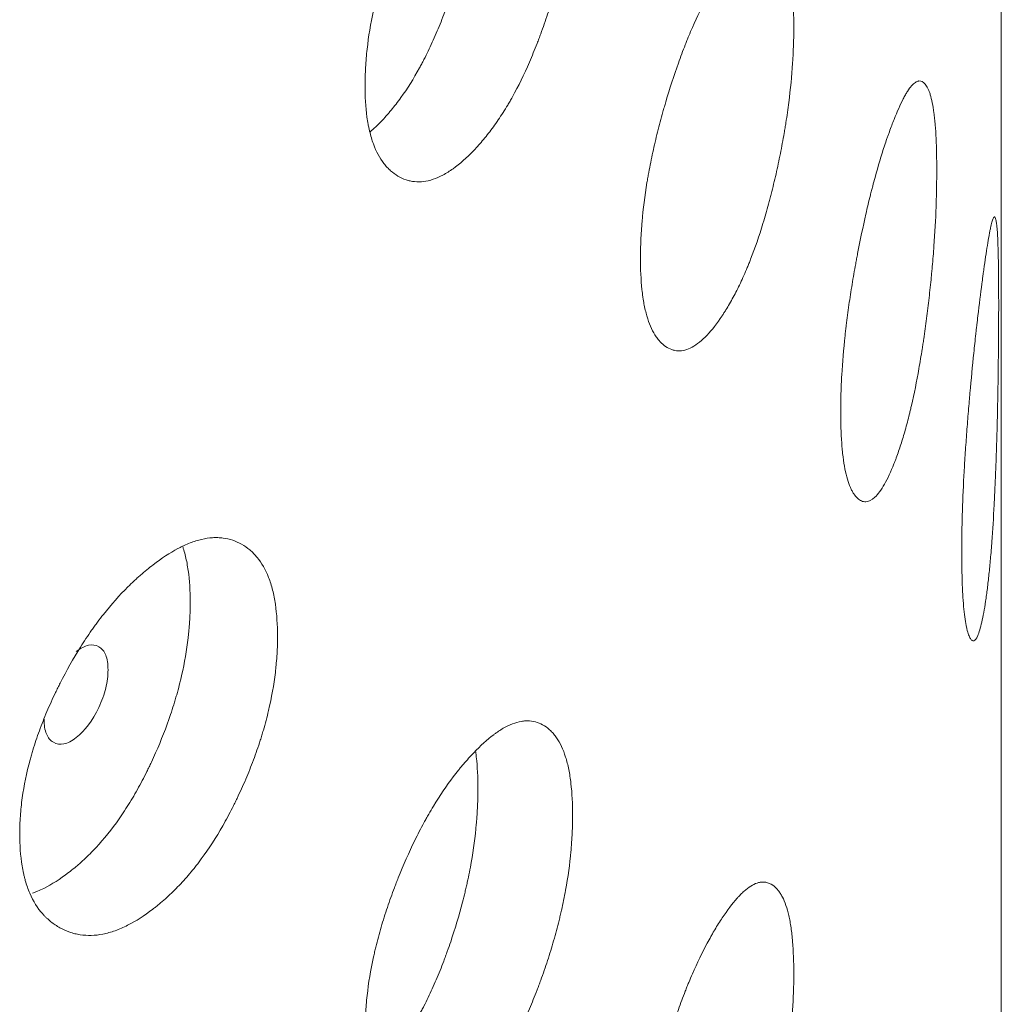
# Model space of a CAD drawing. Header units: millimetres. Extents: x 4 to 1188, y 1 to 840.
# Tile 194 of 210: x 1126.7 to 1129.36, y 294.03 to 296.69. Entities that reach past the tile are written whole.
import ezdxf

# ---------------------------------------------------------------- set-up
doc = ezdxf.new("R2010")
doc.units = ezdxf.units.MM
doc.layers.add('1', color=7, linetype='Continuous')

msp = doc.modelspace()

# ---------------------------------------------------------------- linework, layer by layer
at = {"layer": '1', "color": 154, "linetype": 'Continuous', "lineweight": 13}
msp.add_line((1129.3596, 202.1402), (1129.3596, 316.5663), dxfattribs=at)
for points, knots in [([(1128.1974, 297.1039), (1128.1974, 297.102), (1128.1974, 297.1), (1128.1974, 297.0961), (1128.1973, 297.0902), (1128.1971, 297.0763), (1128.1964, 297.0561), (1128.1954, 297.0395), (1128.1945, 297.0269), (1128.1942, 297.0227), (1128.1935, 297.0142), (1128.1932, 297.01), (1128.1896, 296.9716), (1128.1848, 296.9366), (1128.175, 296.8828), (1128.1713, 296.8647), (1128.1661, 296.8417), (1128.1651, 296.8371), (1128.1629, 296.8279), (1128.1596, 296.8141), (1128.156, 296.8004), (1128.1487, 296.773), (1128.1435, 296.7549), (1128.1352, 296.7279), (1128.1324, 296.7189), (1128.1265, 296.701), (1128.1235, 296.6921), (1128.1174, 296.6743), (1128.1142, 296.6655), (1128.1094, 296.6522), (1128.1078, 296.6478), (1128.1045, 296.6391), (1128.1028, 296.6347), (1128.0944, 296.6131), (1128.0875, 296.5961), (1128.0659, 296.5465), (1128.0505, 296.5151), (1128.0319, 296.4817), (1128.0298, 296.478), (1128.0256, 296.4708), (1128.0193, 296.46), (1128.013, 296.4497), (1128.0001, 296.4295), (1127.9915, 296.4167), (1127.9739, 296.3925), (1127.9649, 296.381), (1127.9514, 296.3648), (1127.9468, 296.3595), (1127.94, 296.3518), (1127.9377, 296.3493), (1127.9331, 296.3443), (1127.9308, 296.3419), (1127.9101, 296.3203), (1127.8917, 296.304), (1127.8642, 296.2843), (1127.8551, 296.2786), (1127.8368, 296.2689), (1127.8279, 296.2651), (1127.8017, 296.2563), (1127.7808, 296.2538), (1127.7611, 296.2568), (1127.7533, 296.2585), (1127.7495, 296.2596), (1127.7382, 296.2634), (1127.7309, 296.2667), (1127.717, 296.2749), (1127.7103, 296.2798), (1127.7007, 296.2882), (1127.6961, 296.2928), (1127.6916, 296.2978), (1127.6886, 296.3013), (1127.6872, 296.303), (1127.6744, 296.3196), (1127.6648, 296.3374), (1127.6533, 296.3689), (1127.6491, 296.383), (1127.6456, 296.3984), (1127.6443, 296.4047), (1127.6437, 296.4079), (1127.6419, 296.4176), (1127.6408, 296.4242), (1127.6362, 296.4579), (1127.6341, 296.4943), (1127.6347, 296.5335), (1127.6352, 296.5495), (1127.6356, 296.5576), (1127.637, 296.582), (1127.6384, 296.5986), (1127.644, 296.6491), (1127.6498, 296.6838), (1127.6586, 296.7243), (1127.6596, 296.7288), (1127.6617, 296.7378), (1127.6649, 296.7514), (1127.6684, 296.7648), (1127.6756, 296.7918), (1127.6808, 296.8097), (1127.6921, 296.8454), (1127.6981, 296.8632), (1127.7077, 296.8899), (1127.711, 296.8987), (1127.716, 296.912), (1127.7177, 296.9165), (1127.7212, 296.9253), (1127.7229, 296.9297), (1127.7387, 296.9692), (1127.7536, 297.0031), (1127.7776, 297.0521), (1127.7858, 297.0681), (1127.7965, 297.0877), (1127.7986, 297.0916), (1127.8029, 297.0993), (1127.8051, 297.1031), (1127.8115, 297.1144), (1127.8159, 297.1218), (1127.8378, 297.1579), (1127.8557, 297.1842), (1127.8785, 297.2144), (1127.8854, 297.2232), (1127.8923, 297.2317), (1127.897, 297.2373), (1127.8993, 297.2401), (1127.9109, 297.2537), (1127.9201, 297.2638), (1127.9475, 297.2924), (1127.9655, 297.3089), (1127.9856, 297.324), (1127.9878, 297.3257), (1127.9922, 297.3288), (1127.9988, 297.3333), (1128.0139, 297.3428), (1128.0347, 297.3528), (1128.0545, 297.3583), (1128.0678, 297.3598), (1128.0734, 297.3599), (1128.0771, 297.3599), (1128.0789, 297.3598), (1128.0953, 297.3586), (1128.1085, 297.354), (1128.1269, 297.3426), (1128.1328, 297.338), (1128.1397, 297.3313), (1128.1411, 297.3299), (1128.1438, 297.3269), (1128.1478, 297.3224), (1128.1516, 297.3175), (1128.1636, 297.3), (1128.1718, 297.2827), (1128.18, 297.2567), (1128.1815, 297.2513), (1128.1844, 297.24), (1128.1857, 297.2342), (1128.1893, 297.2162), (1128.1913, 297.2036), (1128.1959, 297.1639), (1128.1974, 297.135), (1128.1974, 297.1039)], [0, 0, 0, 0, 0.001953, 0.001953, 0.003906, 0.007813, 0.015625, 0.023438, 0.023438, 0.027344, 0.027344, 0.03125, 0.03125, 0.0625, 0.0625, 0.078125, 0.078125, 0.082031, 0.082031, 0.085938, 0.09375, 0.09375, 0.109375, 0.109375, 0.117188, 0.117188, 0.125, 0.125, 0.132813, 0.132813, 0.136719, 0.136719, 0.140625, 0.140625, 0.15625, 0.15625, 0.1875, 0.1875, 0.191406, 0.191406, 0.195313, 0.203125, 0.203125, 0.21875, 0.21875, 0.234375, 0.234375, 0.242188, 0.242188, 0.246094, 0.246094, 0.25, 0.25, 0.28125, 0.28125, 0.296875, 0.296875, 0.3125, 0.3125, 0.34375, 0.351563, 0.351563, 0.359375, 0.359375, 0.375, 0.375, 0.390625, 0.390625, 0.398438, 0.402344, 0.402344, 0.40625, 0.40625, 0.4375, 0.4375, 0.453125, 0.457031, 0.457031, 0.460938, 0.460938, 0.46875, 0.46875, 0.5, 0.507813, 0.507813, 0.515625, 0.515625, 0.53125, 0.53125, 0.5625, 0.5625, 0.566406, 0.566406, 0.570313, 0.578125, 0.578125, 0.59375, 0.59375, 0.609375, 0.609375, 0.617188, 0.617188, 0.621094, 0.621094, 0.625, 0.625, 0.65625, 0.65625, 0.671875, 0.671875, 0.675781, 0.675781, 0.679688, 0.679688, 0.6875, 0.6875, 0.71875, 0.71875, 0.726563, 0.730469, 0.730469, 0.734375, 0.734375, 0.75, 0.75, 0.78125, 0.78125, 0.785156, 0.785156, 0.789063, 0.796875, 0.8125, 0.828125, 0.835938, 0.839844, 0.839844, 0.84375, 0.84375, 0.875, 0.875, 0.890625, 0.890625, 0.894531, 0.894531, 0.898438, 0.90625, 0.90625, 0.9375, 0.9375, 0.945313, 0.945313, 0.953125, 0.953125, 0.96875, 0.96875, 1, 1, 1, 1]), ([(1127.9407, 297.1764), (1127.9407, 297.1745), (1127.9407, 297.1725), (1127.9407, 297.1687), (1127.9407, 297.1629), (1127.9404, 297.1492), (1127.9398, 297.1292), (1127.9388, 297.1129), (1127.938, 297.1005), (1127.9377, 297.0963), (1127.9371, 297.088), (1127.9367, 297.0838), (1127.9333, 297.046), (1127.9287, 297.0116), (1127.9194, 296.9586), (1127.9159, 296.9407), (1127.9109, 296.918), (1127.9099, 296.9135), (1127.9078, 296.9044), (1127.9046, 296.8908), (1127.9012, 296.8772), (1127.8895, 296.8321), (1127.8788, 296.7965), (1127.8639, 296.7524), (1127.8608, 296.7436), (1127.8561, 296.7304), (1127.8545, 296.7261), (1127.8513, 296.7174), (1127.8497, 296.7131), (1127.8415, 296.6915), (1127.828, 296.6578), (1127.8098, 296.6176), (1127.7963, 296.5906), (1127.7904, 296.5792), (1127.7864, 296.5717), (1127.7843, 296.5679), (1127.7661, 296.5347), (1127.7493, 296.508), (1127.7232, 296.4718), (1127.7122, 296.4576), (1127.701, 296.4443), (1127.6965, 296.439), (1127.6942, 296.4365), (1127.6874, 296.4288), (1127.6829, 296.4239), (1127.6684, 296.4089), (1127.6585, 296.3994), (1127.6486, 296.3909)], [0, 0, 0, 0, 0.007312, 0.007312, 0.014623, 0.029247, 0.058493, 0.08774, 0.08774, 0.102363, 0.102363, 0.116986, 0.116986, 0.233973, 0.233973, 0.292466, 0.292466, 0.307089, 0.307089, 0.321713, 0.350959, 0.350959, 0.467946, 0.467946, 0.497192, 0.497192, 0.511816, 0.511816, 0.526439, 0.526439, 0.584932, 0.643425, 0.672672, 0.687295, 0.687295, 0.701919, 0.701919, 0.818905, 0.818905, 0.877398, 0.892022, 0.892022, 0.906645, 0.906645, 0.935891, 0.935891, 1, 1, 1, 1]), ([(1128.797, 296.6752), (1128.797, 296.6733), (1128.797, 296.6713), (1128.797, 296.6674), (1128.797, 296.6615), (1128.7968, 296.6476), (1128.7963, 296.6273), (1128.7956, 296.6107), (1128.795, 296.598), (1128.7948, 296.5938), (1128.7943, 296.5852), (1128.794, 296.581), (1128.7915, 296.5424), (1128.7881, 296.5071), (1128.7812, 296.4526), (1128.7786, 296.4342), (1128.7749, 296.4109), (1128.7742, 296.4062), (1128.7726, 296.3968), (1128.7703, 296.3828), (1128.7677, 296.3688), (1128.7625, 296.341), (1128.7588, 296.3225), (1128.7529, 296.2949), (1128.7509, 296.2857), (1128.7467, 296.2674), (1128.7446, 296.2583), (1128.7402, 296.2401), (1128.7379, 296.231), (1128.7344, 296.2174), (1128.7333, 296.2129), (1128.7309, 296.2039), (1128.7297, 296.1995), (1128.7237, 296.1772), (1128.7187, 296.1598), (1128.7031, 296.1087), (1128.692, 296.0762), (1128.6784, 296.0415), (1128.6769, 296.0377), (1128.6739, 296.0301), (1128.6693, 296.019), (1128.6647, 296.0082), (1128.6553, 295.9871), (1128.649, 295.9737), (1128.6361, 295.9483), (1128.6295, 295.9362), (1128.6196, 295.9189), (1128.6162, 295.9133), (1128.6111, 295.9052), (1128.6095, 295.9025), (1128.6061, 295.8972), (1128.6044, 295.8946), (1128.5891, 295.8716), (1128.5754, 295.8539), (1128.555, 295.8324), (1128.5482, 295.826), (1128.5345, 295.815), (1128.5279, 295.8105), (1128.5082, 295.7999), (1128.4925, 295.7959), (1128.4776, 295.7976), (1128.4717, 295.7987), (1128.4688, 295.7995), (1128.4603, 295.8025), (1128.4548, 295.8054), (1128.4442, 295.8126), (1128.4391, 295.8169), (1128.4319, 295.8247), (1128.4283, 295.8289), (1128.4249, 295.8336), (1128.4227, 295.8369), (1128.4215, 295.8385), (1128.4118, 295.8542), (1128.4045, 295.8713), (1128.3957, 295.902), (1128.3924, 295.9158), (1128.3898, 295.931), (1128.3888, 295.9371), (1128.3883, 295.9403), (1128.3869, 295.9499), (1128.3861, 295.9564), (1128.3826, 295.9897), (1128.381, 296.026), (1128.3815, 296.0653), (1128.3818, 296.0813), (1128.3821, 296.0894), (1128.3832, 296.114), (1128.3842, 296.1306), (1128.3886, 296.1815), (1128.393, 296.2167), (1128.3997, 296.2578), (1128.4005, 296.2624), (1128.4021, 296.2715), (1128.4046, 296.2853), (1128.4072, 296.299), (1128.4127, 296.3265), (1128.4167, 296.3447), (1128.4253, 296.3812), (1128.4299, 296.3995), (1128.4372, 296.4268), (1128.4396, 296.4359), (1128.4435, 296.4496), (1128.4448, 296.4541), (1128.4474, 296.4632), (1128.4487, 296.4677), (1128.4607, 296.5083), (1128.472, 296.5433), (1128.4901, 296.594), (1128.4963, 296.6106), (1128.5043, 296.631), (1128.5059, 296.635), (1128.5091, 296.643), (1128.5107, 296.647), (1128.5156, 296.6587), (1128.5189, 296.6664), (1128.5352, 296.704), (1128.5486, 296.7317), (1128.5656, 296.7634), (1128.5708, 296.7728), (1128.5759, 296.7817), (1128.5793, 296.7877), (1128.5811, 296.7906), (1128.5896, 296.805), (1128.5964, 296.8158), (1128.6167, 296.8463), (1128.63, 296.8641), (1128.6447, 296.8806), (1128.6463, 296.8824), (1128.6495, 296.8859), (1128.6544, 296.8909), (1128.6654, 296.9013), (1128.6805, 296.9128), (1128.6948, 296.9197), (1128.7045, 296.9221), (1128.7085, 296.9226), (1128.7112, 296.9229), (1128.7125, 296.9229), (1128.7243, 296.9229), (1128.7338, 296.9191), (1128.747, 296.909), (1128.7512, 296.9049), (1128.7561, 296.8986), (1128.7571, 296.8973), (1128.759, 296.8946), (1128.7619, 296.8903), (1128.7646, 296.8856), (1128.7732, 296.869), (1128.7789, 296.8523), (1128.7847, 296.8268), (1128.7858, 296.8215), (1128.7878, 296.8104), (1128.7888, 296.8047), (1128.7913, 296.787), (1128.7927, 296.7745), (1128.796, 296.7351), (1128.797, 296.7063), (1128.797, 296.6752)], [0, 0, 0, 0, 0.001953, 0.001953, 0.003906, 0.007813, 0.015625, 0.023438, 0.023438, 0.027344, 0.027344, 0.03125, 0.03125, 0.0625, 0.0625, 0.078125, 0.078125, 0.082031, 0.082031, 0.085938, 0.09375, 0.09375, 0.109375, 0.109375, 0.117188, 0.117188, 0.125, 0.125, 0.132813, 0.132813, 0.136719, 0.136719, 0.140625, 0.140625, 0.15625, 0.15625, 0.1875, 0.1875, 0.191406, 0.191406, 0.195313, 0.203125, 0.203125, 0.21875, 0.21875, 0.234375, 0.234375, 0.242188, 0.242188, 0.246094, 0.246094, 0.25, 0.25, 0.28125, 0.28125, 0.296875, 0.296875, 0.3125, 0.3125, 0.34375, 0.351563, 0.351563, 0.359375, 0.359375, 0.375, 0.375, 0.390625, 0.390625, 0.398438, 0.402344, 0.402344, 0.40625, 0.40625, 0.4375, 0.4375, 0.453125, 0.457031, 0.457031, 0.460938, 0.460938, 0.46875, 0.46875, 0.5, 0.507813, 0.507813, 0.515625, 0.515625, 0.53125, 0.53125, 0.5625, 0.5625, 0.566406, 0.566406, 0.570313, 0.578125, 0.578125, 0.59375, 0.59375, 0.609375, 0.609375, 0.617188, 0.617188, 0.621094, 0.621094, 0.625, 0.625, 0.65625, 0.65625, 0.671875, 0.671875, 0.675781, 0.675781, 0.679688, 0.679688, 0.6875, 0.6875, 0.71875, 0.71875, 0.726563, 0.730469, 0.730469, 0.734375, 0.734375, 0.75, 0.75, 0.78125, 0.78125, 0.785156, 0.785156, 0.789063, 0.796875, 0.8125, 0.828125, 0.835938, 0.839844, 0.839844, 0.84375, 0.84375, 0.875, 0.875, 0.890625, 0.890625, 0.894531, 0.894531, 0.898438, 0.90625, 0.90625, 0.9375, 0.9375, 0.945313, 0.945313, 0.953125, 0.953125, 0.96875, 0.96875, 1, 1, 1, 1]), ([(1129.1846, 296.2864), (1129.1846, 296.2845), (1129.1846, 296.2825), (1129.1846, 296.2786), (1129.1845, 296.2727), (1129.1844, 296.2588), (1129.1842, 296.2385), (1129.1838, 296.2218), (1129.1834, 296.2091), (1129.1833, 296.2048), (1129.183, 296.1963), (1129.1829, 296.192), (1129.1815, 296.1532), (1129.1796, 296.1177), (1129.1756, 296.0628), (1129.1741, 296.0443), (1129.172, 296.0207), (1129.1716, 296.016), (1129.1707, 296.0065), (1129.1694, 295.9923), (1129.1679, 295.9782), (1129.1649, 295.95), (1129.1628, 295.9313), (1129.1594, 295.9033), (1129.1582, 295.894), (1129.1558, 295.8755), (1129.1545, 295.8662), (1129.1519, 295.8477), (1129.1506, 295.8385), (1129.1486, 295.8247), (1129.1479, 295.8201), (1129.1465, 295.8109), (1129.1458, 295.8064), (1129.1423, 295.7838), (1129.1393, 295.766), (1129.1301, 295.7139), (1129.1234, 295.6807), (1129.1152, 295.6451), (1129.1143, 295.6412), (1129.1125, 295.6335), (1129.1097, 295.622), (1129.1069, 295.6109), (1129.1012, 295.5892), (1129.0973, 295.5754), (1129.0893, 295.5491), (1129.0853, 295.5366), (1129.0791, 295.5187), (1129.077, 295.5129), (1129.0739, 295.5044), (1129.0728, 295.5016), (1129.0707, 295.4961), (1129.0696, 295.4934), (1129.06, 295.4694), (1129.0514, 295.4508), (1129.0384, 295.4279), (1129.034, 295.4211), (1129.0253, 295.4092), (1129.021, 295.4043), (1129.0083, 295.3924), (1128.998, 295.3873), (1128.9883, 295.388), (1128.9844, 295.3887), (1128.9825, 295.3893), (1128.9769, 295.3917), (1128.9732, 295.3942), (1128.9662, 295.4007), (1128.9629, 295.4047), (1128.958, 295.412), (1128.9557, 295.416), (1128.9534, 295.4204), (1128.9519, 295.4235), (1128.9511, 295.4251), (1128.9446, 295.4401), (1128.9397, 295.4567), (1128.9338, 295.4868), (1128.9316, 295.5004), (1128.9298, 295.5154), (1128.9292, 295.5215), (1128.9288, 295.5246), (1128.9279, 295.5341), (1128.9274, 295.5406), (1128.925, 295.5737), (1128.9239, 295.6099), (1128.9242, 295.6492), (1128.9245, 295.6652), (1128.9246, 295.6733), (1128.9254, 295.698), (1128.9261, 295.7147), (1128.929, 295.7659), (1128.932, 295.8014), (1128.9365, 295.8429), (1128.937, 295.8475), (1128.9381, 295.8568), (1128.9398, 295.8707), (1128.9415, 295.8846), (1128.9452, 295.9125), (1128.9479, 295.931), (1128.9536, 295.9681), (1128.9567, 295.9866), (1128.9615, 296.0145), (1128.9632, 296.0237), (1128.9657, 296.0377), (1128.9666, 296.0423), (1128.9683, 296.0516), (1128.9692, 296.0562), (1128.9771, 296.0976), (1128.9846, 296.1333), (1128.9964, 296.1852), (1129.0005, 296.2023), (1129.0057, 296.2231), (1129.0067, 296.2273), (1129.0088, 296.2355), (1129.0099, 296.2396), (1129.013, 296.2516), (1129.0151, 296.2595), (1129.0257, 296.2983), (1129.0343, 296.3268), (1129.0452, 296.3597), (1129.0484, 296.3693), (1129.0517, 296.3787), (1129.0539, 296.3848), (1129.055, 296.3879), (1129.0604, 296.4028), (1129.0647, 296.4141), (1129.0773, 296.4459), (1129.0856, 296.4646), (1129.0946, 296.482), (1129.0956, 296.4839), (1129.0976, 296.4876), (1129.1006, 296.4929), (1129.1073, 296.5041), (1129.1165, 296.5166), (1129.1251, 296.5244), (1129.1309, 296.5274), (1129.1333, 296.5282), (1129.1349, 296.5286), (1129.1357, 296.5287), (1129.1427, 296.5294), (1129.1482, 296.5263), (1129.1559, 296.517), (1129.1584, 296.5132), (1129.1612, 296.5072), (1129.1618, 296.506), (1129.1629, 296.5034), (1129.1645, 296.4993), (1129.1661, 296.4948), (1129.171, 296.4787), (1129.1743, 296.4624), (1129.1776, 296.4373), (1129.1782, 296.432), (1129.1794, 296.4211), (1129.1799, 296.4154), (1129.1814, 296.3979), (1129.1821, 296.3855), (1129.184, 296.3463), (1129.1846, 296.3175), (1129.1846, 296.2864)], [0, 0, 0, 0, 0.001953, 0.001953, 0.003906, 0.007813, 0.015625, 0.023438, 0.023438, 0.027344, 0.027344, 0.03125, 0.03125, 0.0625, 0.0625, 0.078125, 0.078125, 0.082031, 0.082031, 0.085938, 0.09375, 0.09375, 0.109375, 0.109375, 0.117188, 0.117188, 0.125, 0.125, 0.132813, 0.132813, 0.136719, 0.136719, 0.140625, 0.140625, 0.15625, 0.15625, 0.1875, 0.1875, 0.191406, 0.191406, 0.195313, 0.203125, 0.203125, 0.21875, 0.21875, 0.234375, 0.234375, 0.242188, 0.242188, 0.246094, 0.246094, 0.25, 0.25, 0.28125, 0.28125, 0.296875, 0.296875, 0.3125, 0.3125, 0.34375, 0.351563, 0.351563, 0.359375, 0.359375, 0.375, 0.375, 0.390625, 0.390625, 0.398438, 0.402344, 0.402344, 0.40625, 0.40625, 0.4375, 0.4375, 0.453125, 0.457031, 0.457031, 0.460938, 0.460938, 0.46875, 0.46875, 0.5, 0.507813, 0.507813, 0.515625, 0.515625, 0.53125, 0.53125, 0.5625, 0.5625, 0.566406, 0.566406, 0.570313, 0.578125, 0.578125, 0.59375, 0.59375, 0.609375, 0.609375, 0.617188, 0.617188, 0.621094, 0.621094, 0.625, 0.625, 0.65625, 0.65625, 0.671875, 0.671875, 0.675781, 0.675781, 0.679688, 0.679688, 0.6875, 0.6875, 0.71875, 0.71875, 0.726563, 0.730469, 0.730469, 0.734375, 0.734375, 0.75, 0.75, 0.78125, 0.78125, 0.785156, 0.785156, 0.789062, 0.796875, 0.8125, 0.828125, 0.835937, 0.839844, 0.839844, 0.84375, 0.84375, 0.875, 0.875, 0.890625, 0.890625, 0.894531, 0.894531, 0.898437, 0.90625, 0.90625, 0.9375, 0.9375, 0.945312, 0.945312, 0.953125, 0.953125, 0.96875, 0.96875, 1, 1, 1, 1]), ([(1129.3525, 295.9201), (1129.3525, 295.9182), (1129.3525, 295.9162), (1129.3525, 295.9123), (1129.3525, 295.9064), (1129.3524, 295.8925), (1129.3524, 295.8722), (1129.3523, 295.8554), (1129.3522, 295.8427), (1129.3522, 295.8385), (1129.3521, 295.8299), (1129.3521, 295.8256), (1129.3518, 295.7868), (1129.3514, 295.7512), (1129.3506, 295.6961), (1129.3502, 295.6774), (1129.3497, 295.6538), (1129.3496, 295.649), (1129.3494, 295.6395), (1129.3491, 295.6253), (1129.3488, 295.6111), (1129.3481, 295.5827), (1129.3475, 295.5639), (1129.3467, 295.5357), (1129.3464, 295.5264), (1129.3457, 295.5077), (1129.3454, 295.4984), (1129.3447, 295.4798), (1129.3444, 295.4705), (1129.3438, 295.4565), (1129.3436, 295.4519), (1129.3432, 295.4427), (1129.343, 295.4381), (1129.342, 295.4153), (1129.3412, 295.3974), (1129.3384, 295.3449), (1129.3364, 295.3112), (1129.3337, 295.2752), (1129.3334, 295.2713), (1129.3328, 295.2634), (1129.3319, 295.2518), (1129.3309, 295.2406), (1129.329, 295.2186), (1129.3276, 295.2046), (1129.3248, 295.1778), (1129.3233, 295.1651), (1129.321, 295.1469), (1129.3203, 295.1409), (1129.3191, 295.1323), (1129.3187, 295.1294), (1129.3179, 295.1238), (1129.3175, 295.121), (1129.3138, 295.0964), (1129.3103, 295.0774), (1129.305, 295.0537), (1129.3032, 295.0467), (1129.2995, 295.0343), (1129.2976, 295.0291), (1129.2921, 295.0165), (1129.2875, 295.0108), (1129.2831, 295.0109), (1129.2813, 295.0114), (1129.2804, 295.0119), (1129.2778, 295.014), (1129.2761, 295.0162), (1129.2729, 295.0223), (1129.2713, 295.0261), (1129.2689, 295.0331), (1129.2678, 295.037), (1129.2667, 295.0413), (1129.266, 295.0443), (1129.2656, 295.0459), (1129.2625, 295.0604), (1129.2601, 295.0768), (1129.2572, 295.1065), (1129.2561, 295.12), (1129.2552, 295.1349), (1129.2549, 295.1409), (1129.2547, 295.144), (1129.2542, 295.1534), (1129.254, 295.1599), (1129.2528, 295.1929), (1129.2522, 295.229), (1129.2524, 295.2683), (1129.2525, 295.2843), (1129.2526, 295.2925), (1129.253, 295.3171), (1129.2533, 295.3339), (1129.2548, 295.3853), (1129.2563, 295.4209), (1129.2585, 295.4627), (1129.2588, 295.4674), (1129.2593, 295.4768), (1129.2601, 295.4908), (1129.261, 295.5048), (1129.2628, 295.5328), (1129.2641, 295.5515), (1129.2668, 295.589), (1129.2683, 295.6077), (1129.2706, 295.6358), (1129.2714, 295.6452), (1129.2726, 295.6593), (1129.273, 295.664), (1129.2738, 295.6733), (1129.2742, 295.678), (1129.278, 295.7198), (1129.2814, 295.756), (1129.2868, 295.8087), (1129.2886, 295.8259), (1129.2909, 295.8471), (1129.2914, 295.8513), (1129.2923, 295.8596), (1129.2928, 295.8638), (1129.2942, 295.876), (1129.2951, 295.884), (1129.2997, 295.9234), (1129.3033, 295.9524), (1129.3078, 295.9859), (1129.3091, 295.9957), (1129.3104, 296.0053), (1129.3113, 296.0115), (1129.3117, 296.0146), (1129.3139, 296.0299), (1129.3156, 296.0414), (1129.3204, 296.074), (1129.3235, 296.0931), (1129.3267, 296.111), (1129.327, 296.113), (1129.3277, 296.1168), (1129.3288, 296.1222), (1129.3311, 296.1338), (1129.3342, 296.1468), (1129.3369, 296.1551), (1129.3387, 296.1584), (1129.3394, 296.1593), (1129.3399, 296.1598), (1129.3401, 296.1599), (1129.3422, 296.161), (1129.3437, 296.1582), (1129.3458, 296.1493), (1129.3464, 296.1455), (1129.3471, 296.1397), (1129.3473, 296.1385), (1129.3476, 296.136), (1129.348, 296.132), (1129.3483, 296.1276), (1129.3495, 296.1117), (1129.3503, 296.0955), (1129.351, 296.0706), (1129.3511, 296.0654), (1129.3514, 296.0545), (1129.3515, 296.0488), (1129.3518, 296.0314), (1129.352, 296.019), (1129.3523, 295.9799), (1129.3525, 295.9512), (1129.3525, 295.9201)], [0, 0, 0, 0, 0.001953, 0.001953, 0.003906, 0.007813, 0.015625, 0.023438, 0.023438, 0.027344, 0.027344, 0.03125, 0.03125, 0.0625, 0.0625, 0.078125, 0.078125, 0.082031, 0.082031, 0.085938, 0.09375, 0.09375, 0.109375, 0.109375, 0.117188, 0.117188, 0.125, 0.125, 0.132813, 0.132813, 0.136719, 0.136719, 0.140625, 0.140625, 0.15625, 0.15625, 0.1875, 0.1875, 0.191406, 0.191406, 0.195313, 0.203125, 0.203125, 0.21875, 0.21875, 0.234375, 0.234375, 0.242188, 0.242188, 0.246094, 0.246094, 0.25, 0.25, 0.28125, 0.28125, 0.296875, 0.296875, 0.3125, 0.3125, 0.34375, 0.351562, 0.351562, 0.359375, 0.359375, 0.375, 0.375, 0.390625, 0.390625, 0.398437, 0.402344, 0.402344, 0.40625, 0.40625, 0.4375, 0.4375, 0.453125, 0.457031, 0.457031, 0.460937, 0.460937, 0.46875, 0.46875, 0.5, 0.507812, 0.507812, 0.515625, 0.515625, 0.53125, 0.53125, 0.5625, 0.5625, 0.566406, 0.566406, 0.570312, 0.578125, 0.578125, 0.59375, 0.59375, 0.609375, 0.609375, 0.617187, 0.617187, 0.621094, 0.621094, 0.625, 0.625, 0.65625, 0.65625, 0.671875, 0.671875, 0.675781, 0.675781, 0.679687, 0.679687, 0.6875, 0.6875, 0.71875, 0.71875, 0.726562, 0.730469, 0.730469, 0.734375, 0.734375, 0.75, 0.75, 0.78125, 0.78125, 0.785156, 0.785156, 0.789062, 0.796875, 0.8125, 0.828125, 0.835937, 0.839844, 0.839844, 0.84375, 0.84375, 0.875, 0.875, 0.890625, 0.890625, 0.894531, 0.894531, 0.898437, 0.90625, 0.90625, 0.9375, 0.9375, 0.945312, 0.945312, 0.953125, 0.953125, 0.96875, 0.96875, 1, 1, 1, 1]), ([(1127.3974, 295.0231), (1127.3974, 295.0211), (1127.3973, 295.0192), (1127.3973, 295.0152), (1127.3973, 295.0094), (1127.397, 294.9955), (1127.3961, 294.9753), (1127.3948, 294.9588), (1127.3937, 294.9463), (1127.3933, 294.9421), (1127.3924, 294.9337), (1127.392, 294.9295), (1127.3874, 294.8915), (1127.3813, 294.8569), (1127.3688, 294.8041), (1127.3642, 294.7862), (1127.3576, 294.7638), (1127.3562, 294.7592), (1127.3535, 294.7502), (1127.3492, 294.7367), (1127.3448, 294.7233), (1127.3355, 294.6966), (1127.3289, 294.679), (1127.3184, 294.6528), (1127.3148, 294.644), (1127.3074, 294.6267), (1127.3036, 294.618), (1127.2958, 294.6008), (1127.2918, 294.5923), (1127.2857, 294.5794), (1127.2836, 294.5752), (1127.2795, 294.5667), (1127.2774, 294.5625), (1127.2668, 294.5417), (1127.258, 294.5254), (1127.2309, 294.4777), (1127.2115, 294.4477), (1127.1881, 294.416), (1127.1855, 294.4125), (1127.1803, 294.4056), (1127.1724, 294.3955), (1127.1645, 294.3857), (1127.1484, 294.3667), (1127.1376, 294.3547), (1127.1156, 294.3321), (1127.1045, 294.3214), (1127.0876, 294.3064), (1127.082, 294.3015), (1127.0734, 294.2944), (1127.0706, 294.2921), (1127.0649, 294.2876), (1127.062, 294.2853), (1127.0363, 294.2657), (1127.0135, 294.251), (1126.9796, 294.2338), (1126.9683, 294.2289), (1126.9458, 294.2209), (1126.9348, 294.2178), (1126.9025, 294.2115), (1126.8769, 294.2108), (1126.8527, 294.2157), (1126.8432, 294.218), (1126.8385, 294.2194), (1126.8247, 294.2243), (1126.8158, 294.2283), (1126.7988, 294.2377), (1126.7906, 294.2431), (1126.7789, 294.2525), (1126.7732, 294.2574), (1126.7678, 294.2628), (1126.7642, 294.2666), (1126.7624, 294.2685), (1126.7468, 294.2862), (1126.7351, 294.3048), (1126.7211, 294.3374), (1126.716, 294.3519), (1126.7118, 294.3676), (1126.7102, 294.374), (1126.7095, 294.3772), (1126.7073, 294.3871), (1126.706, 294.3938), (1126.7004, 294.4279), (1126.6979, 294.4645), (1126.6986, 294.5037), (1126.6992, 294.5196), (1126.6996, 294.5277), (1126.7013, 294.552), (1126.703, 294.5684), (1126.7099, 294.6184), (1126.7168, 294.6527), (1126.7276, 294.6923), (1126.7288, 294.6967), (1126.7314, 294.7056), (1126.7353, 294.7188), (1126.7395, 294.732), (1126.7483, 294.7583), (1126.7547, 294.7757), (1126.7684, 294.8104), (1126.7757, 294.8277), (1126.7874, 294.8535), (1126.7914, 294.862), (1126.7976, 294.8749), (1126.7997, 294.8792), (1126.8039, 294.8877), (1126.806, 294.8919), (1126.8253, 294.93), (1126.8435, 294.9626), (1126.8729, 295.0094), (1126.883, 295.0247), (1126.8961, 295.0434), (1126.8988, 295.047), (1126.904, 295.0543), (1126.9067, 295.058), (1126.9146, 295.0687), (1126.92, 295.0756), (1126.9469, 295.1098), (1126.969, 295.1345), (1126.9972, 295.1626), (1127.0058, 295.1708), (1127.0143, 295.1787), (1127.0201, 295.1839), (1127.0229, 295.1864), (1127.0373, 295.199), (1127.0487, 295.2083), (1127.0828, 295.2344), (1127.1052, 295.2493), (1127.1303, 295.2625), (1127.133, 295.264), (1127.1386, 295.2667), (1127.1468, 295.2707), (1127.1656, 295.2787), (1127.1917, 295.2869), (1127.2165, 295.2906), (1127.2332, 295.2908), (1127.2403, 295.2904), (1127.2449, 295.2901), (1127.2473, 295.2898), (1127.2679, 295.2871), (1127.2846, 295.2813), (1127.3078, 295.2682), (1127.3152, 295.2631), (1127.3241, 295.2557), (1127.3258, 295.2542), (1127.3292, 295.251), (1127.3343, 295.2461), (1127.3391, 295.2409), (1127.3544, 295.2222), (1127.3648, 295.2042), (1127.3752, 295.1775), (1127.3771, 295.1719), (1127.3808, 295.1604), (1127.3825, 295.1544), (1127.3871, 295.1361), (1127.3896, 295.1233), (1127.3955, 295.0832), (1127.3973, 295.0541), (1127.3974, 295.0231)], [0, 0, 0, 0, 0.001953, 0.001953, 0.003906, 0.007813, 0.015625, 0.023438, 0.023438, 0.027344, 0.027344, 0.03125, 0.03125, 0.0625, 0.0625, 0.078125, 0.078125, 0.082031, 0.082031, 0.085938, 0.09375, 0.09375, 0.109375, 0.109375, 0.117188, 0.117188, 0.125, 0.125, 0.132813, 0.132813, 0.136719, 0.136719, 0.140625, 0.140625, 0.15625, 0.15625, 0.1875, 0.1875, 0.191406, 0.191406, 0.195313, 0.203125, 0.203125, 0.21875, 0.21875, 0.234375, 0.234375, 0.242188, 0.242188, 0.246094, 0.246094, 0.25, 0.25, 0.28125, 0.28125, 0.296875, 0.296875, 0.3125, 0.3125, 0.34375, 0.351563, 0.351563, 0.359375, 0.359375, 0.375, 0.375, 0.390625, 0.390625, 0.398438, 0.402344, 0.402344, 0.40625, 0.40625, 0.4375, 0.4375, 0.453125, 0.457031, 0.457031, 0.460938, 0.460938, 0.46875, 0.46875, 0.5, 0.507812, 0.507812, 0.515625, 0.515625, 0.53125, 0.53125, 0.5625, 0.5625, 0.566406, 0.566406, 0.570312, 0.578125, 0.578125, 0.59375, 0.59375, 0.609375, 0.609375, 0.617187, 0.617187, 0.621094, 0.621094, 0.625, 0.625, 0.65625, 0.65625, 0.671875, 0.671875, 0.675781, 0.675781, 0.679687, 0.679687, 0.6875, 0.6875, 0.71875, 0.71875, 0.726562, 0.730469, 0.730469, 0.734375, 0.734375, 0.75, 0.75, 0.78125, 0.78125, 0.785156, 0.785156, 0.789062, 0.796875, 0.8125, 0.828125, 0.835937, 0.839844, 0.839844, 0.84375, 0.84375, 0.875, 0.875, 0.890625, 0.890625, 0.894531, 0.894531, 0.898437, 0.90625, 0.90625, 0.9375, 0.9375, 0.945312, 0.945312, 0.953125, 0.953125, 0.96875, 0.96875, 1, 1, 1, 1]), ([(1127.1406, 295.2657), (1127.1415, 295.263), (1127.1424, 295.2602), (1127.145, 295.2517), (1127.1466, 295.2457), (1127.1509, 295.2275), (1127.1533, 295.2148), (1127.1589, 295.1749), (1127.1607, 295.1462), (1127.1607, 295.1155)], [0, 0, 0, 0, 0.064671, 0.064671, 0.19829, 0.19829, 0.465526, 0.465526, 1, 1, 1, 1]), ([(1127.1607, 295.1155), (1127.1607, 295.1136), (1127.1607, 295.1116), (1127.1607, 295.1078), (1127.1606, 295.102), (1127.1603, 295.0883), (1127.1595, 295.0684), (1127.1583, 295.0522), (1127.1572, 295.0398), (1127.1569, 295.0357), (1127.156, 295.0274), (1127.1556, 295.0232), (1127.1513, 294.9858), (1127.1454, 294.9517), (1127.1335, 294.8996), (1127.129, 294.8821), (1127.1227, 294.8599), (1127.1215, 294.8554), (1127.1188, 294.8465), (1127.1147, 294.8332), (1127.1104, 294.8199), (1127.0955, 294.7759), (1127.0819, 294.7413), (1127.0631, 294.6985), (1127.0592, 294.69), (1127.0533, 294.6773), (1127.0513, 294.6731), (1127.0472, 294.6647), (1127.0452, 294.6605), (1127.0349, 294.6397), (1127.0179, 294.6073), (1126.9949, 294.5687), (1126.978, 294.5429), (1126.9705, 294.532), (1126.9655, 294.5249), (1126.963, 294.5213), (1126.9401, 294.4897), (1126.919, 294.4646), (1126.8866, 294.4308), (1126.8728, 294.4175), (1126.8589, 294.4053), (1126.8533, 294.4004), (1126.8505, 294.3981), (1126.842, 294.3911), (1126.8364, 294.3866), (1126.8082, 294.365), (1126.7858, 294.3507), (1126.7578, 294.3368), (1126.7522, 294.3343), (1126.7438, 294.3308), (1126.741, 294.3296), (1126.7365, 294.3279), (1126.7347, 294.3273), (1126.733, 294.3267)], [0, 0, 0, 0, 0.006611, 0.006611, 0.013222, 0.026444, 0.052888, 0.079331, 0.079331, 0.092553, 0.092553, 0.105775, 0.105775, 0.211551, 0.211551, 0.264438, 0.264438, 0.27766, 0.27766, 0.290882, 0.317326, 0.317326, 0.423101, 0.423101, 0.449545, 0.449545, 0.462767, 0.462767, 0.475989, 0.475989, 0.528877, 0.581764, 0.608208, 0.62143, 0.62143, 0.634652, 0.634652, 0.740427, 0.740427, 0.793315, 0.806537, 0.806537, 0.819759, 0.819759, 0.846203, 0.846203, 0.951978, 0.951978, 0.978422, 0.978422, 0.991644, 0.991644, 1, 1, 1, 1]), ([(1126.7644, 294.7985), (1126.7643, 294.7824), (1126.7664, 294.7691), (1126.775, 294.7482), (1126.7813, 294.7406), (1126.7986, 294.7307), (1126.8081, 294.7293), (1126.8287, 294.7335), (1126.8397, 294.7391), (1126.8758, 294.7669), (1126.896, 294.7941), (1126.9212, 294.8481), (1126.9274, 294.8656), (1126.9337, 294.8912), (1126.9352, 294.8995), (1126.9373, 294.916), (1126.9378, 294.924), (1126.9378, 294.9483), (1126.9357, 294.9616), (1126.9295, 294.9773), (1126.9269, 294.9818), (1126.9207, 294.9894), (1126.9171, 294.9924), (1126.9044, 294.9997), (1126.8951, 295.001), (1126.8748, 294.9966), (1126.8639, 294.991), (1126.8519, 294.9817)], [0, 0, 0, 0, 0.083335, 0.083335, 0.16667, 0.16667, 0.250005, 0.250005, 0.33334, 0.33334, 0.50001, 0.50001, 0.583345, 0.583345, 0.625013, 0.625013, 0.666681, 0.666681, 0.750016, 0.750016, 0.791683, 0.791683, 0.833351, 0.833351, 0.916686, 0.916686, 1, 1, 1, 1]), ([(1128.1974, 294.5378), (1128.1974, 294.5358), (1128.1974, 294.5339), (1128.1974, 294.53), (1128.1973, 294.5241), (1128.1971, 294.5102), (1128.1964, 294.49), (1128.1954, 294.4734), (1128.1945, 294.4608), (1128.1942, 294.4565), (1128.1935, 294.4481), (1128.1932, 294.4438), (1128.1896, 294.4055), (1128.1848, 294.3705), (1128.175, 294.3167), (1128.1713, 294.2986), (1128.1661, 294.2756), (1128.1651, 294.271), (1128.1629, 294.2618), (1128.1596, 294.248), (1128.156, 294.2343), (1128.1487, 294.2069), (1128.1435, 294.1888), (1128.1352, 294.1618), (1128.1324, 294.1528), (1128.1265, 294.1349), (1128.1235, 294.126), (1128.1174, 294.1082), (1128.1142, 294.0993), (1128.1094, 294.0861), (1128.1078, 294.0817), (1128.1045, 294.0729), (1128.1028, 294.0686), (1128.0944, 294.0469), (1128.0875, 294.03), (1128.0659, 293.9804), (1128.0505, 293.9489), (1128.0319, 293.9156), (1128.0298, 293.9119), (1128.0256, 293.9046), (1128.0193, 293.8939), (1128.013, 293.8835), (1128.0001, 293.8634), (1127.9915, 293.8506), (1127.9739, 293.8264), (1127.9649, 293.8149), (1127.9514, 293.7986), (1127.9468, 293.7933), (1127.94, 293.7857), (1127.9377, 293.7831), (1127.9331, 293.7782), (1127.9308, 293.7757), (1127.9101, 293.7542), (1127.8917, 293.7378), (1127.8642, 293.7182), (1127.8551, 293.7125), (1127.8368, 293.7028), (1127.8279, 293.6989), (1127.8017, 293.6902), (1127.7808, 293.6876), (1127.7611, 293.6907), (1127.7533, 293.6924), (1127.7495, 293.6935), (1127.7382, 293.6973), (1127.7309, 293.7006), (1127.717, 293.7088), (1127.7103, 293.7136), (1127.7007, 293.7221), (1127.6961, 293.7266), (1127.6916, 293.7317), (1127.6886, 293.7351), (1127.6872, 293.7369), (1127.6744, 293.7534), (1127.6648, 293.7712), (1127.6533, 293.8028), (1127.6491, 293.8169), (1127.6456, 293.8323), (1127.6443, 293.8386), (1127.6437, 293.8418), (1127.6419, 293.8514), (1127.6408, 293.8581), (1127.6362, 293.8917), (1127.6341, 293.9282), (1127.6347, 293.9674), (1127.6352, 293.9834), (1127.6356, 293.9915), (1127.637, 294.0159), (1127.6384, 294.0325), (1127.644, 294.083), (1127.6498, 294.1177), (1127.6586, 294.1582), (1127.6596, 294.1627), (1127.6617, 294.1717), (1127.6649, 294.1852), (1127.6684, 294.1987), (1127.6756, 294.2256), (1127.6808, 294.2436), (1127.6921, 294.2793), (1127.6981, 294.2971), (1127.7077, 294.3237), (1127.711, 294.3326), (1127.716, 294.3459), (1127.7177, 294.3503), (1127.7212, 294.3592), (1127.7229, 294.3636), (1127.7387, 294.403), (1127.7536, 294.437), (1127.7776, 294.486), (1127.7858, 294.502), (1127.7965, 294.5216), (1127.7986, 294.5255), (1127.8029, 294.5332), (1127.8051, 294.537), (1127.8115, 294.5483), (1127.8159, 294.5556), (1127.8378, 294.5917), (1127.8557, 294.6181), (1127.8785, 294.6482), (1127.8854, 294.6571), (1127.8923, 294.6656), (1127.897, 294.6712), (1127.8993, 294.674), (1127.9109, 294.6875), (1127.9201, 294.6977), (1127.9475, 294.7263), (1127.9655, 294.7428), (1127.9856, 294.7579), (1127.9878, 294.7595), (1127.9922, 294.7627), (1127.9988, 294.7672), (1128.0139, 294.7766), (1128.0347, 294.7867), (1128.0545, 294.7922), (1128.0678, 294.7937), (1128.0734, 294.7938), (1128.0771, 294.7938), (1128.0789, 294.7937), (1128.0953, 294.7925), (1128.1085, 294.7878), (1128.1269, 294.7764), (1128.1328, 294.7719), (1128.1397, 294.7651), (1128.1411, 294.7637), (1128.1438, 294.7608), (1128.1478, 294.7563), (1128.1516, 294.7514), (1128.1636, 294.7339), (1128.1718, 294.7166), (1128.18, 294.6906), (1128.1815, 294.6852), (1128.1844, 294.6739), (1128.1857, 294.6681), (1128.1893, 294.6501), (1128.1913, 294.6375), (1128.1959, 294.5978), (1128.1974, 294.5689), (1128.1974, 294.5378)], [0, 0, 0, 0, 0.001953, 0.001953, 0.003906, 0.007812, 0.015625, 0.023437, 0.023437, 0.027344, 0.027344, 0.03125, 0.03125, 0.0625, 0.0625, 0.078125, 0.078125, 0.082031, 0.082031, 0.085937, 0.09375, 0.09375, 0.109375, 0.109375, 0.117187, 0.117187, 0.125, 0.125, 0.132812, 0.132812, 0.136719, 0.136719, 0.140625, 0.140625, 0.15625, 0.15625, 0.1875, 0.1875, 0.191406, 0.191406, 0.195312, 0.203125, 0.203125, 0.21875, 0.21875, 0.234375, 0.234375, 0.242187, 0.242187, 0.246094, 0.246094, 0.25, 0.25, 0.28125, 0.28125, 0.296875, 0.296875, 0.3125, 0.3125, 0.34375, 0.351562, 0.351562, 0.359375, 0.359375, 0.375, 0.375, 0.390625, 0.390625, 0.398437, 0.402344, 0.402344, 0.40625, 0.40625, 0.4375, 0.4375, 0.453125, 0.457031, 0.457031, 0.460937, 0.460937, 0.46875, 0.46875, 0.5, 0.507812, 0.507812, 0.515625, 0.515625, 0.53125, 0.53125, 0.5625, 0.5625, 0.566406, 0.566406, 0.570312, 0.578125, 0.578125, 0.59375, 0.59375, 0.609375, 0.609375, 0.617187, 0.617187, 0.621094, 0.621094, 0.625, 0.625, 0.65625, 0.65625, 0.671875, 0.671875, 0.675781, 0.675781, 0.679687, 0.679687, 0.6875, 0.6875, 0.71875, 0.71875, 0.726562, 0.730469, 0.730469, 0.734375, 0.734375, 0.75, 0.75, 0.78125, 0.78125, 0.785156, 0.785156, 0.789062, 0.796875, 0.8125, 0.828125, 0.835937, 0.839844, 0.839844, 0.84375, 0.84375, 0.875, 0.875, 0.890625, 0.890625, 0.894531, 0.894531, 0.898437, 0.90625, 0.90625, 0.9375, 0.9375, 0.945312, 0.945312, 0.953125, 0.953125, 0.96875, 0.96875, 1, 1, 1, 1]), ([(1127.9346, 294.7101), (1127.9353, 294.7054), (1127.9358, 294.7007), (1127.9393, 294.6696), (1127.9407, 294.6409), (1127.9407, 294.6103)], [0, 0, 0, 0, 0.155049, 0.155049, 1, 1, 1, 1]), ([(1127.9407, 294.6103), (1127.9407, 294.6083), (1127.9407, 294.6064), (1127.9407, 294.6025), (1127.9407, 294.5967), (1127.9404, 294.583), (1127.9398, 294.5631), (1127.9388, 294.5468), (1127.938, 294.5343), (1127.9377, 294.5302), (1127.9371, 294.5218), (1127.9367, 294.5177), (1127.9333, 294.4799), (1127.9287, 294.4454), (1127.9194, 294.3924), (1127.9159, 294.3745), (1127.9109, 294.3519), (1127.9099, 294.3474), (1127.9078, 294.3383), (1127.9046, 294.3246), (1127.9012, 294.3111), (1127.8895, 294.266), (1127.8788, 294.2303), (1127.8639, 294.1863), (1127.8608, 294.1775), (1127.8561, 294.1643), (1127.8545, 294.1599), (1127.8513, 294.1512), (1127.8497, 294.1469), (1127.8415, 294.1254), (1127.828, 294.0917), (1127.8098, 294.0515), (1127.7963, 294.0244), (1127.7904, 294.013), (1127.7864, 294.0055), (1127.7843, 294.0018), (1127.7661, 293.9685), (1127.7493, 293.9418), (1127.7232, 293.9057), (1127.7122, 293.8914), (1127.701, 293.8782), (1127.6965, 293.8729), (1127.6942, 293.8703), (1127.6874, 293.8627), (1127.6829, 293.8578), (1127.6684, 293.8428), (1127.6585, 293.8333), (1127.6486, 293.8247)], [0, 0, 0, 0, 0.007312, 0.007312, 0.014623, 0.029247, 0.058493, 0.08774, 0.08774, 0.102363, 0.102363, 0.116986, 0.116986, 0.233973, 0.233973, 0.292466, 0.292466, 0.307089, 0.307089, 0.321713, 0.350959, 0.350959, 0.467946, 0.467946, 0.497192, 0.497192, 0.511816, 0.511816, 0.526439, 0.526439, 0.584932, 0.643425, 0.672672, 0.687295, 0.687295, 0.701919, 0.701919, 0.818905, 0.818905, 0.877398, 0.892022, 0.892022, 0.906645, 0.906645, 0.935891, 0.935891, 1, 1, 1, 1]), ([(1128.797, 294.1091), (1128.797, 294.1071), (1128.797, 294.1052), (1128.797, 294.1013), (1128.797, 294.0954), (1128.7968, 294.0815), (1128.7963, 294.0612), (1128.7956, 294.0445), (1128.795, 294.0319), (1128.7948, 294.0276), (1128.7943, 294.0191), (1128.794, 294.0148), (1128.7915, 293.9762), (1128.7881, 293.9409), (1128.7812, 293.8865), (1128.7786, 293.8681), (1128.7749, 293.8448), (1128.7742, 293.8401), (1128.7726, 293.8307), (1128.7703, 293.8167), (1128.7677, 293.8027), (1128.7625, 293.7748), (1128.7588, 293.7564), (1128.7529, 293.7288), (1128.7509, 293.7196), (1128.7467, 293.7013), (1128.7446, 293.6922), (1128.7402, 293.674), (1128.7379, 293.6649), (1128.7344, 293.6513), (1128.7333, 293.6468), (1128.7309, 293.6378), (1128.7297, 293.6333), (1128.7237, 293.6111), (1128.7187, 293.5937), (1128.7031, 293.5426), (1128.692, 293.5101), (1128.6784, 293.4754), (1128.6769, 293.4716), (1128.6739, 293.464), (1128.6693, 293.4528), (1128.6647, 293.442), (1128.6553, 293.421), (1128.649, 293.4076), (1128.6361, 293.3821), (1128.6295, 293.37), (1128.6196, 293.3528), (1128.6162, 293.3472), (1128.6111, 293.339), (1128.6095, 293.3364), (1128.6061, 293.3311), (1128.6044, 293.3285), (1128.5891, 293.3055), (1128.5754, 293.2878), (1128.555, 293.2662), (1128.5482, 293.2599), (1128.5345, 293.2489), (1128.5279, 293.2444), (1128.5082, 293.2338), (1128.4925, 293.2298), (1128.4776, 293.2315), (1128.4717, 293.2326), (1128.4688, 293.2334), (1128.4603, 293.2364), (1128.4548, 293.2392), (1128.4442, 293.2464), (1128.4391, 293.2508), (1128.4319, 293.2586), (1128.4283, 293.2628), (1128.4249, 293.2675), (1128.4227, 293.2707), (1128.4215, 293.2724), (1128.4118, 293.288), (1128.4045, 293.3051), (1128.3957, 293.3358), (1128.3924, 293.3497), (1128.3898, 293.3648), (1128.3888, 293.371), (1128.3883, 293.3742), (1128.3869, 293.3837), (1128.3861, 293.3902), (1128.3826, 293.4236), (1128.381, 293.4599), (1128.3815, 293.4992), (1128.3818, 293.5151), (1128.3821, 293.5233), (1128.3832, 293.5478), (1128.3842, 293.5645), (1128.3886, 293.6154), (1128.393, 293.6505), (1128.3997, 293.6916), (1128.4005, 293.6962), (1128.4021, 293.7054), (1128.4046, 293.7191), (1128.4072, 293.7329), (1128.4127, 293.7603), (1128.4167, 293.7786), (1128.4253, 293.8151), (1128.4299, 293.8334), (1128.4372, 293.8607), (1128.4396, 293.8698), (1128.4435, 293.8834), (1128.4448, 293.888), (1128.4474, 293.8971), (1128.4487, 293.9016), (1128.4607, 293.9422), (1128.472, 293.9772), (1128.4901, 294.0279), (1128.4963, 294.0445), (1128.5043, 294.0649), (1128.5059, 294.0689), (1128.5091, 294.0769), (1128.5107, 294.0808), (1128.5156, 294.0926), (1128.5189, 294.1003), (1128.5352, 294.1379), (1128.5486, 294.1656), (1128.5656, 294.1973), (1128.5708, 294.2066), (1128.5759, 294.2156), (1128.5793, 294.2215), (1128.5811, 294.2245), (1128.5896, 294.2389), (1128.5964, 294.2497), (1128.6167, 294.2802), (1128.63, 294.298), (1128.6447, 294.3145), (1128.6463, 294.3163), (1128.6495, 294.3197), (1128.6544, 294.3247), (1128.6654, 294.3352), (1128.6805, 294.3467), (1128.6948, 294.3536), (1128.7045, 294.356), (1128.7085, 294.3565), (1128.7112, 294.3567), (1128.7125, 294.3568), (1128.7243, 294.3567), (1128.7338, 294.353), (1128.747, 294.3429), (1128.7512, 294.3387), (1128.7561, 294.3324), (1128.7571, 294.3311), (1128.759, 294.3284), (1128.7619, 294.3242), (1128.7646, 294.3195), (1128.7732, 294.3028), (1128.7789, 294.2862), (1128.7847, 294.2607), (1128.7858, 294.2554), (1128.7878, 294.2443), (1128.7888, 294.2386), (1128.7913, 294.2209), (1128.7927, 294.2084), (1128.796, 294.169), (1128.797, 294.1402), (1128.797, 294.1091)], [0, 0, 0, 0, 0.001953, 0.001953, 0.003906, 0.007813, 0.015625, 0.023438, 0.023438, 0.027344, 0.027344, 0.03125, 0.03125, 0.0625, 0.0625, 0.078125, 0.078125, 0.082031, 0.082031, 0.085938, 0.09375, 0.09375, 0.109375, 0.109375, 0.117188, 0.117188, 0.125, 0.125, 0.132813, 0.132813, 0.136719, 0.136719, 0.140625, 0.140625, 0.15625, 0.15625, 0.1875, 0.1875, 0.191406, 0.191406, 0.195313, 0.203125, 0.203125, 0.21875, 0.21875, 0.234375, 0.234375, 0.242188, 0.242188, 0.246094, 0.246094, 0.25, 0.25, 0.28125, 0.28125, 0.296875, 0.296875, 0.3125, 0.3125, 0.34375, 0.351563, 0.351563, 0.359375, 0.359375, 0.375, 0.375, 0.390625, 0.390625, 0.398438, 0.402344, 0.402344, 0.40625, 0.40625, 0.4375, 0.4375, 0.453125, 0.457031, 0.457031, 0.460938, 0.460938, 0.46875, 0.46875, 0.5, 0.507813, 0.507813, 0.515625, 0.515625, 0.53125, 0.53125, 0.5625, 0.5625, 0.566406, 0.566406, 0.570313, 0.578125, 0.578125, 0.59375, 0.59375, 0.609375, 0.609375, 0.617188, 0.617188, 0.621094, 0.621094, 0.625, 0.625, 0.65625, 0.65625, 0.671875, 0.671875, 0.675781, 0.675781, 0.679688, 0.679688, 0.6875, 0.6875, 0.71875, 0.71875, 0.726563, 0.730469, 0.730469, 0.734375, 0.734375, 0.75, 0.75, 0.78125, 0.78125, 0.785156, 0.785156, 0.789063, 0.796875, 0.8125, 0.828125, 0.835938, 0.839844, 0.839844, 0.84375, 0.84375, 0.875, 0.875, 0.890625, 0.890625, 0.894531, 0.894531, 0.898438, 0.90625, 0.90625, 0.9375, 0.9375, 0.945312, 0.945312, 0.953125, 0.953125, 0.96875, 0.96875, 1, 1, 1, 1])]:
    msp.add_open_spline(points, degree=3, knots=knots, dxfattribs=at)

doc.saveas('drawing.dxf')
